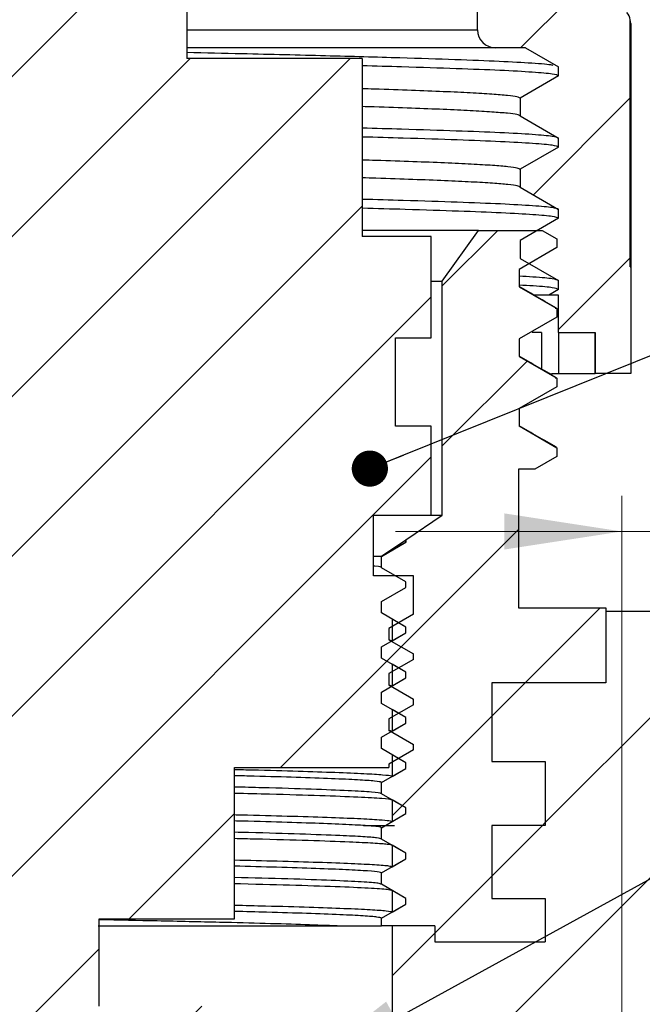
# Model space of a CAD drawing. Header units: millimetres. Extents: x 0 to 420, y 0 to 297.
# Tile 52 of 64: x 250 to 267, y 228 to 255. Entities that reach past the tile are written whole.
import ezdxf

# ---------------------------------------------------------------- set-up
doc = ezdxf.new("R2010")
doc.units = ezdxf.units.MM
doc.styles.add('SLDTEXTSTYLE1', font='TXT', dxfattribs={"width": 0.75})
doc.dimstyles.new('SLDDIMSTYLE1', dxfattribs={"dimtxt": 3.5, "dimasz": 3.302, "dimexe": 0, "dimexo": 0.0625, "dimgap": 0.875, "dimtad": 1, "dimrnd": 1e-09, "dimzin": 12, "dimdsep": 46, "dimtxsty": 'SLDTEXTSTYLE1', "dimsah": 1, "dimcen": 0.09, "dimadec": 0, "dimazin": 3, "dimtfac": 1, "dimtmove": 0, "dimatfit": 0, "dimfxl": 0, "dimfrac": 2, "dimtolj": 1, "dimtzin": 12, "dimarcsym": 0})
doc.dimstyles.new('SLDDIMSTYLE3', dxfattribs={"dimtxt": 0.18, "dimasz": 3.302, "dimexe": 0, "dimexo": 0.0625, "dimgap": 0, "dimtad": 0, "dimtih": 1, "dimtoh": 1, "dimdec": 0, "dimrnd": 1e-09, "dimzin": 0, "dimdsep": 46, "dimtxsty": 'Standard', "dimsah": 1, "dimcen": 0.09, "dimadec": 0, "dimazin": 0, "dimtfac": 3.302, "dimtdec": 0, "dimtofl": 0, "dimtmove": 0, "dimatfit": 3, "dimfxl": 0, "dimfrac": 2, "dimtolj": 1, "dimtzin": 0, "dimarcsym": 0})
doc.dimstyles.new('SLDDIMSTYLE6', dxfattribs={"dimtxt": 0.18, "dimasz": 1.016, "dimexe": 0, "dimexo": 0.0625, "dimgap": 0, "dimtad": 0, "dimtih": 1, "dimtoh": 1, "dimdec": 0, "dimrnd": 1e-09, "dimzin": 0, "dimdsep": 46, "dimtxsty": 'Standard', "dimblk1": 'DOT', "dimblk2": 'DOT', "dimsah": 1, "dimcen": 0.09, "dimadec": 0, "dimazin": 0, "dimtfac": 1.016, "dimtdec": 0, "dimtofl": 0, "dimtmove": 0, "dimatfit": 3, "dimldrblk": 'DOT', "dimfxl": 0, "dimfrac": 2, "dimtolj": 1, "dimtzin": 0, "dimarcsym": 0})

# ---------------------------------------------------------------- blocks, each defined once
blk = doc.blocks.new('_D_27')
at = {"color": 7, "linetype": 'Continuous', "lineweight": 0}
for p, q in [((266.522, 225.951), (266.522, 242.118)), ((279.922, 235.201), (279.922, 242.118)), ((266.522, 241.118), (260.172, 241.118)), ((279.922, 241.118), (266.522, 241.118)), ((279.922, 241.118), (286.272, 241.118))]:
    blk.add_line(p, q, dxfattribs=at)
at = {"color": 7, "linetype": 'Continuous', "lineweight": 18}
for points in [[(266.522, 241.118), (263.22, 241.626), (263.22, 240.61)], [(279.922, 241.118), (283.224, 240.61), (283.224, 241.626)]]:
    blk.add_solid(points, dxfattribs=at)
at = {"color": 7, "linetype": 'Continuous', "lineweight": 18, "insert": (267.323, 245.63), "char_height": 3.5, "attachment_point": 1, "style": 'SLDTEXTSTYLE1'}
blk.add_mtext('13,40', dxfattribs=at)
blk = doc.blocks.new('_Dot')
at = {"color": 0, "linetype": 'ByBlock', "lineweight": -2}
blk.add_line((-0.5, 0), (-1, 0), dxfattribs=at)
at = {"color": 0, "linetype": 'ByBlock', "const_width": 0.5}
blk.add_lwpolyline([(-0.25, 0, 1), (0.25, 0, 1)], format="xyb", close=True, dxfattribs=at)

msp = doc.modelspace()

# ---------------------------------------------------------------- hatches: boundary and pattern name
at = {"linetype": 'Continuous', "lineweight": 18}
h = msp.add_hatch(dxfattribs=at)
h.set_pattern_fill('ANSI31', style=0)
edge = h.paths.add_edge_path(flags=0)
edge.add_line((252.6971, 264.20104), (261.9721, 264.20104))
edge.add_arc((261.9721, 263.70104), 0.5, 0, 90, ccw=False)
edge.add_line((262.4721, 263.70104), (262.4721, 255.20104))
edge.add_arc((262.9721, 255.20104), 0.5, 180, 270)
edge.add_line((262.9721, 254.70104), (263.81341, 254.70104))
edge.add_line((263.81341, 254.70104), (264.7471, 254.16197))
edge.add_line((264.7471, 254.16197), (264.7471, 253.91197))
edge.add_line((264.7471, 253.91197), (263.66457, 253.28697))
edge.add_line((263.66457, 253.28697), (263.66457, 252.78697))
edge.add_line((263.66457, 252.78697), (264.7471, 252.16197))
edge.add_line((264.7471, 252.16197), (264.7471, 251.91197))
edge.add_line((264.7471, 251.91197), (263.66457, 251.28697))
edge.add_line((263.66457, 251.28697), (263.66457, 250.78697))
edge.add_line((263.66457, 250.78697), (264.7471, 250.16197))
edge.add_line((264.7471, 250.16197), (264.7471, 249.91197))
edge.add_line((264.7471, 249.91197), (263.66457, 249.28697))
edge.add_line((263.66457, 249.28697), (263.66457, 248.78697))
edge.add_line((263.66457, 248.78697), (264.7471, 248.16197))
edge.add_line((264.7471, 248.16197), (264.7471, 247.91197))
edge.add_line((264.7471, 247.91197), (264.46835, 247.75104))
edge.add_line((264.46835, 247.75104), (264.7471, 247.75104))
edge.add_line((264.7471, 247.75104), (264.7471, 246.70104))
edge.add_line((264.7471, 246.70104), (265.7721, 246.70104))
edge.add_line((265.7721, 246.70104), (265.7721, 245.55104))
edge.add_line((265.7721, 245.55104), (266.7721, 245.55104))
edge.add_line((266.7721, 245.55104), (266.7721, 248.55104))
edge.add_line((266.7721, 248.55104), (266.7601, 248.55104))
edge.add_line((266.7601, 248.55104), (266.7601, 255.48833))
edge.add_arc((266.2721, 255.37946), 0.5, 12.575861, 37.879721)
edge.add_line((266.66675, 255.68646), (266.47816, 255.9289))
edge.add_arc((266.87281, 256.2359), 0.5, 209.814163, 217.879721, ccw=False)
edge.add_line((266.43899, 255.9873), (266.03851, 256.68618))
edge.add_arc((265.60469, 256.43758), 0.5, 29.814163, 66.210876)
edge.add_line((265.80637, 256.8951), (265.07041, 257.21953))
edge.add_arc((265.2721, 257.67705), 0.5, 180, 246.210876, ccw=False)
edge.add_line((264.7721, 257.67705), (264.7721, 266.55535))
edge.add_arc((262.99774, 266.55535), 1.77436, 0, 123.539843)
edge.add_arc((261.74111, 268.45104), 0.5, 270, 303.539843, ccw=False)
edge.add_line((261.74111, 267.95104), (259.4721, 267.95104))
edge.add_line((259.4721, 267.95104), (259.4721, 268.15104))
edge.add_line((259.4721, 268.15104), (258.9721, 268.15104))
edge.add_line((258.9721, 268.15104), (258.9721, 267.95104))
edge.add_line((258.9721, 267.95104), (242.87587, 267.95104))
edge.add_line((242.87587, 267.95104), (242.87587, 268.15104))
edge.add_line((242.87587, 268.15104), (239.60463, 268.15104))
edge.add_line((239.60463, 268.15104), (239.60463, 267.95104))
edge.add_line((239.60463, 267.95104), (237.80308, 267.95104))
edge.add_arc((237.80308, 268.45104), 0.5, 236.460157, 270, ccw=False)
edge.add_arc((236.54646, 266.55535), 1.77436, 56.460157, 180)
edge.add_line((234.7721, 266.55535), (234.7721, 257.67705))
edge.add_arc((234.2721, 257.67705), 0.5, 293.789124, 360, ccw=False)
edge.add_line((234.47378, 257.21953), (233.73782, 256.8951))
edge.add_arc((233.93951, 256.43758), 0.5, 113.789124, 150.185837)
edge.add_line((233.50569, 256.68618), (233.10521, 255.9873))
edge.add_arc((232.67139, 256.2359), 0.5, 322.120279, 330.185837, ccw=False)
edge.add_line((233.06604, 255.9289), (232.87745, 255.68646))
edge.add_arc((233.2721, 255.37946), 0.5, 142.120279, 167.424139)
edge.add_line((232.78409, 255.48833), (232.78409, 248.55104))
edge.add_line((232.78409, 248.55104), (232.7721, 248.55104))
edge.add_line((232.7721, 248.55104), (232.7721, 245.55104))
edge.add_line((232.7721, 245.55104), (233.7721, 245.55104))
edge.add_line((233.7721, 245.55104), (233.7721, 246.70104))
edge.add_line((233.7721, 246.70104), (234.7971, 246.70104))
edge.add_line((234.7971, 246.70104), (234.7971, 247.75104))
edge.add_line((234.7971, 247.75104), (235.81739, 247.75104))
edge.add_line((235.81739, 247.75104), (235.87963, 247.78697))
edge.add_line((235.87963, 247.78697), (235.87963, 248.28697))
edge.add_line((235.87963, 248.28697), (234.7971, 248.91197))
edge.add_line((234.7971, 248.91197), (234.7971, 249.16197))
edge.add_line((234.7971, 249.16197), (235.87963, 249.78697))
edge.add_line((235.87963, 249.78697), (235.87963, 250.28697))
edge.add_line((235.87963, 250.28697), (234.7971, 250.91197))
edge.add_line((234.7971, 250.91197), (234.7971, 251.16197))
edge.add_line((234.7971, 251.16197), (235.87963, 251.78697))
edge.add_line((235.87963, 251.78697), (235.87963, 252.28697))
edge.add_line((235.87963, 252.28697), (234.7971, 252.91197))
edge.add_line((234.7971, 252.91197), (234.7971, 253.16197))
edge.add_line((234.7971, 253.16197), (235.87963, 253.78697))
edge.add_line((235.87963, 253.78697), (235.87963, 254.28697))
edge.add_line((235.87963, 254.28697), (235.16245, 254.70104))
edge.add_line((235.16245, 254.70104), (236.5721, 254.70104))
edge.add_arc((236.5721, 255.20104), 0.5, 270, 360)
edge.add_line((237.0721, 255.20104), (237.0721, 263.70104))
edge.add_arc((237.5721, 263.70104), 0.5, 90, 180, ccw=False)
edge.add_line((237.5721, 264.20104), (246.8471, 264.20104))
edge.add_arc((246.8471, 264.70104), 0.5, 270, 360)
edge.add_arc((247.8471, 264.70104), 0.5, 90, 180, ccw=False)
edge.add_line((247.8471, 265.20104), (251.6971, 265.20104))
edge.add_arc((251.6971, 264.70104), 0.5, 0, 90, ccw=False)
edge.add_arc((252.6971, 264.70104), 0.5, 180, 270)
h = msp.add_hatch(dxfattribs=at)
h.set_pattern_fill('ANSI31', style=0)
h.paths.add_polyline_path([(259.98469, 236.80733), (259.98469, 237.12483), (260.6721, 237.52171), (260.6721, 237.68046), (259.98469, 238.07733), (259.98469, 238.39483), (260.6721, 238.79171), (260.6721, 239.87104), (259.5471, 239.87104), (259.5471, 241.57104), (261.1721, 241.57104), (261.1721, 244.07104), (260.1721, 244.07104), (260.1721, 246.55104), (261.1721, 246.55104), (261.1721, 249.40104), (259.23297, 249.40104), (259.23297, 254.40104), (254.31332, 254.40104), (254.31332, 258.98104), (251.8371, 258.98104), (251.8371, 262.87731), (251.1971, 263.95104), (251.1971, 265.20104), (248.3471, 265.20104), (248.3471, 263.95104), (247.7071, 262.87731), (247.7071, 258.98104), (245.23088, 258.98104), (245.23088, 254.40104), (240.31122, 254.40104), (240.31122, 249.40104), (238.3721, 249.40104), (238.3721, 246.55104), (239.3721, 246.55104), (239.3721, 244.07104), (238.3721, 244.07104), (238.3721, 241.57104), (239.9971, 241.57104), (239.9971, 239.87104), (238.8721, 239.87104), (238.8721, 239.42671), (239.55951, 239.02983), (239.55951, 238.71233), (238.8721, 238.31546), (238.8721, 238.15671), (239.55951, 237.75983), (239.55951, 237.44233), (238.8721, 237.04546), (238.8721, 236.88671), (239.55951, 236.48983), (239.55951, 236.17233), (238.8721, 235.77546), (238.8721, 235.61671), (239.55951, 235.21983), (239.55951, 234.90233), (238.8721, 234.50546), (238.8721, 234.49104), (243.8971, 234.49104), (243.8971, 230.24104), (247.6971, 230.24104), (247.6971, 227.79104), (242.2721, 227.79104), (242.2721, 223.49104), (244.3504, 223.49104), (247.6971, 220.68494), (249.7721, 219.96104), (251.8471, 220.68494), (255.19379, 223.49104), (257.2721, 223.49104), (257.2721, 227.79104), (251.8471, 227.79104), (251.8471, 230.24104), (255.6471, 230.24104), (255.6471, 234.49104), (259.98469, 234.49104), (259.98469, 234.58483), (260.6721, 234.98171), (260.6721, 235.14046), (259.98469, 235.53733), (259.98469, 235.85483), (260.6721, 236.25171), (260.6721, 236.41046)], flags=0)
h = msp.add_hatch(dxfattribs=at)
h.set_pattern_fill('ANSI31', style=0)
edge = h.paths.add_edge_path(flags=0)
edge.add_line((259.7721, 240.41822), (259.7721, 240.10072))
edge.add_line((259.7721, 240.10072), (260.45951, 239.70385))
edge.add_line((260.45951, 239.70385), (260.45951, 239.5451))
edge.add_line((260.45951, 239.5451), (259.7721, 239.14822))
edge.add_line((259.7721, 239.14822), (259.7721, 238.83072))
edge.add_line((259.7721, 238.83072), (260.45951, 238.43385))
edge.add_line((260.45951, 238.43385), (260.45951, 238.2751))
edge.add_line((260.45951, 238.2751), (259.7721, 237.87822))
edge.add_line((259.7721, 237.87822), (259.7721, 237.56072))
edge.add_line((259.7721, 237.56072), (260.45951, 237.16385))
edge.add_line((260.45951, 237.16385), (260.45951, 237.0051))
edge.add_line((260.45951, 237.0051), (259.7721, 236.60822))
edge.add_line((259.7721, 236.60822), (259.7721, 236.29072))
edge.add_line((259.7721, 236.29072), (260.45951, 235.89385))
edge.add_line((260.45951, 235.89385), (260.45951, 235.7351))
edge.add_line((260.45951, 235.7351), (259.7721, 235.33822))
edge.add_line((259.7721, 235.33822), (259.7721, 235.02072))
edge.add_line((259.7721, 235.02072), (260.45951, 234.62385))
edge.add_line((260.45951, 234.62385), (260.45951, 234.4651))
edge.add_line((260.45951, 234.4651), (259.7721, 234.06822))
edge.add_line((259.7721, 234.06822), (259.7721, 233.75072))
edge.add_line((259.7721, 233.75072), (260.45951, 233.35385))
edge.add_line((260.45951, 233.35385), (260.45951, 233.1951))
edge.add_line((260.45951, 233.1951), (259.7721, 232.79822))
edge.add_line((259.7721, 232.79822), (259.7721, 232.48072))
edge.add_line((259.7721, 232.48072), (260.45951, 232.08385))
edge.add_line((260.45951, 232.08385), (260.45951, 231.9251))
edge.add_line((260.45951, 231.9251), (259.7721, 231.52822))
edge.add_line((259.7721, 231.52822), (259.7721, 231.21072))
edge.add_line((259.7721, 231.21072), (260.45951, 230.81385))
edge.add_line((260.45951, 230.81385), (260.45951, 230.6551))
edge.add_line((260.45951, 230.6551), (259.7721, 230.25822))
edge.add_line((259.7721, 230.25822), (259.7721, 230.04104))
edge.add_line((259.7721, 230.04104), (261.2721, 230.04104))
edge.add_line((261.2721, 230.04104), (261.2721, 229.59104))
edge.add_line((261.2721, 229.59104), (264.3721, 229.59104))
edge.add_line((264.3721, 229.59104), (264.3721, 230.81104))
edge.add_line((264.3721, 230.81104), (262.8721, 230.81104))
edge.add_line((262.8721, 230.81104), (262.8721, 232.86104))
edge.add_line((262.8721, 232.86104), (264.3721, 232.86104))
edge.add_line((264.3721, 232.86104), (264.3721, 234.66104))
edge.add_line((264.3721, 234.66104), (262.8721, 234.66104))
edge.add_line((262.8721, 234.66104), (262.8721, 236.87104))
edge.add_line((262.8721, 236.87104), (266.0721, 236.87104))
edge.add_line((266.0721, 236.87104), (266.0721, 238.97104))
edge.add_line((266.0721, 238.97104), (263.6221, 238.97104))
edge.add_line((263.6221, 238.97104), (263.6221, 242.87104))
edge.add_line((263.6221, 242.87104), (264.08331, 242.87104))
edge.add_line((264.08331, 242.87104), (264.6971, 243.22541))
edge.add_line((264.6971, 243.22541), (264.6971, 243.46964))
edge.add_line((264.6971, 243.46964), (263.63955, 244.08022))
edge.add_line((263.63955, 244.08022), (263.63955, 244.56868))
edge.add_line((263.63955, 244.56868), (264.6971, 245.17925))
edge.add_line((264.6971, 245.17925), (264.6971, 245.42348))
edge.add_line((264.6971, 245.42348), (263.63955, 246.03406))
edge.add_line((263.63955, 246.03406), (263.63955, 246.52252))
edge.add_line((263.63955, 246.52252), (264.6971, 247.1331))
edge.add_line((264.6971, 247.1331), (264.6971, 247.37733))
edge.add_line((264.6971, 247.37733), (263.63955, 247.98791))
edge.add_line((263.63955, 247.98791), (263.63955, 248.47637))
edge.add_line((263.63955, 248.47637), (264.6971, 249.08695))
edge.add_line((264.6971, 249.08695), (264.6971, 249.33118))
edge.add_line((264.6971, 249.33118), (264.28165, 249.57104))
edge.add_line((264.28165, 249.57104), (262.4971, 249.57104))
edge.add_line((262.4971, 249.57104), (261.4821, 248.14546))
edge.add_line((261.4821, 248.14546), (261.4821, 241.57104))
edge.add_line((261.4821, 241.57104), (260.45951, 240.88333))
edge.add_line((260.45951, 240.88333), (260.45951, 240.8151))
edge.add_line((260.45951, 240.8151), (259.7721, 240.41822))
h = msp.add_hatch(dxfattribs=at)
h.set_pattern_fill('ANSI31', style=0)
h.paths.add_polyline_path([(271.7721, 227.92604), (273.8721, 227.92604), (273.8721, 229.42604), (276.1221, 229.42604), (276.1221, 227.92604), (278.0721, 227.92604), (278.0721, 231.05104), (279.9221, 231.05104), (279.9221, 234.20104), (269.33647, 234.20104), (269.5821, 238.87104), (266.0721, 238.87104), (266.0721, 236.87104), (262.8721, 236.87104), (262.8721, 234.66104), (264.3721, 234.66104), (264.3721, 232.86104), (262.8721, 232.86104), (262.8721, 230.81104), (264.3721, 230.81104), (264.3721, 229.59104), (261.2721, 229.59104), (261.2721, 230.04104), (260.0721, 230.04104), (260.0721, 224.95104), (266.5221, 224.95104), (266.5221, 225.70104), (270.2221, 225.70104), (270.2221, 227.10104), (268.3221, 227.10104), (268.3221, 229.42604), (271.7721, 229.42604)], flags=0)
h = msp.add_hatch(dxfattribs=at)
h.set_pattern_fill('ANSI31', style=0)
h.paths.add_polyline_path([(260.0721, 238.65752), (260.0721, 238.05143), (260.45951, 238.2751), (260.45951, 238.43385)], flags=0)
h = msp.add_hatch(dxfattribs=at)
h.set_pattern_fill('ANSI31', style=0)
h.paths.add_polyline_path([(260.0721, 237.38752), (260.0721, 236.78143), (260.45951, 237.0051), (260.45951, 237.16385)], flags=0)
h = msp.add_hatch(dxfattribs=at)
h.set_pattern_fill('ANSI31', style=0)
h.paths.add_polyline_path([(260.0721, 236.11752), (260.0721, 235.51143), (260.45951, 235.7351), (260.45951, 235.89385)], flags=0)
h = msp.add_hatch(dxfattribs=at)
h.set_pattern_fill('ANSI31', style=0)
h.paths.add_polyline_path([(260.0721, 234.84752), (260.0721, 234.24143), (260.45951, 234.4651), (260.45951, 234.62385)], flags=0)
h = msp.add_hatch(dxfattribs=at)
h.set_pattern_fill('ANSI31', style=0)
h.paths.add_polyline_path([(260.0721, 233.57752), (260.0721, 232.97143), (260.45951, 233.1951), (260.45951, 233.35385)], flags=0)
h = msp.add_hatch(dxfattribs=at)
h.set_pattern_fill('ANSI31', style=0)
h.paths.add_polyline_path([(260.0721, 232.30752), (260.0721, 231.70143), (260.45951, 231.9251), (260.45951, 232.08385)], flags=0)
h = msp.add_hatch(dxfattribs=at)
h.set_pattern_fill('ANSI31', style=0)
h.paths.add_polyline_path([(260.0721, 231.03752), (260.0721, 230.43143), (260.45951, 230.6551), (260.45951, 230.81385)], flags=0)

# ---------------------------------------------------------------- linework, layer by layer
at = {"color": 7, "linetype": 'Continuous', "lineweight": 25}
for p, q in [((262.4721, 255.20104), (262.4721, 263.70104)), ((254.31332, 258.98104), (254.31332, 254.40104)), ((266.7601, 248.55104), (266.7601, 255.48833)), ((266.77209, 255.37946), (266.7601, 255.48833)), ((266.77209, 255.37946), (266.77209, 248.55104)), ((262.9721, 254.70104), (254.31332, 254.70104)), ((263.81341, 254.70104), (262.9721, 254.70104)), ((263.81341, 254.70104), (264.7471, 254.16197)), ((259.23297, 254.40104), (254.31332, 254.40104)), ((259.23297, 254.40104), (259.23297, 249.40104)), ((264.7471, 253.91197), (264.7471, 254.16197)), ((264.7471, 253.91197), (263.66457, 253.28697)), ((263.66457, 253.28697), (263.66457, 252.78697)), ((263.66457, 252.78697), (264.7471, 252.16197)), ((264.7471, 251.91197), (264.7471, 252.16197)), ((264.7471, 251.91197), (263.66457, 251.28697)), ((263.66457, 251.28697), (263.66457, 250.78697)), ((263.66457, 250.78697), (264.7471, 250.16197)), ((264.7471, 249.91197), (264.7471, 250.16197)), ((264.7471, 249.91197), (263.66457, 249.28697)), ((262.4971, 249.57104), (259.23297, 249.57104)), ((261.1721, 249.40104), (259.23297, 249.40104)), ((261.1721, 246.55104), (261.1721, 249.40104)), ((261.4821, 248.14546), (262.4971, 249.57104)), ((262.4971, 249.57104), (264.28165, 249.57104)), ((264.28165, 249.57104), (264.6971, 249.33118)), ((263.66457, 249.28697), (263.66457, 248.78697)), ((264.6971, 249.33118), (264.6971, 249.08695)), ((264.6971, 249.08695), (263.63955, 248.47637)), ((263.66457, 248.78697), (264.7471, 248.16197)), ((263.63955, 248.47637), (263.63955, 247.98791)), ((266.7601, 248.55104), (266.7721, 248.55104)), ((266.7721, 248.55104), (266.7721, 245.55104)), ((261.1721, 248.14546), (261.4821, 248.14546)), ((261.4821, 241.57104), (261.4821, 248.14546)), ((264.7471, 247.91197), (264.7471, 248.16197)), ((263.63955, 247.98791), (264.6971, 247.37733)), ((264.7471, 247.91197), (264.46835, 247.75104)), ((264.7471, 247.75104), (264.46835, 247.75104)), ((264.7471, 246.70104), (264.7471, 247.75104)), ((264.65338, 247.38881), (264.6971, 247.37733)), ((264.6971, 247.37733), (264.6971, 247.1331)), ((264.6971, 247.1331), (263.63955, 246.52252)), ((264.2642, 246.70104), (264.00205, 246.70104)), ((264.2642, 246.70104), (264.2642, 245.67918)), ((264.7471, 246.70104), (264.74287, 246.70104)), ((264.74287, 246.70104), (264.74287, 245.55104)), ((264.7471, 246.70104), (265.7721, 246.70104)), ((265.76432, 246.70104), (265.76432, 245.55104)), ((265.7721, 246.70104), (265.7721, 245.55104)), ((260.1721, 244.07104), (260.1721, 246.55104)), ((260.1721, 246.55104), (261.1721, 246.55104)), ((263.63955, 246.52252), (263.63955, 246.03406)), ((263.63955, 246.03406), (264.6971, 245.42348)), ((264.54824, 245.55104), (264.74287, 245.55104)), ((264.74287, 245.55104), (265.76432, 245.55104)), ((265.76432, 245.55104), (265.7721, 245.55104)), ((266.7721, 245.55104), (265.7721, 245.55104)), ((264.65541, 245.43496), (264.6971, 245.42348)), ((264.6971, 245.42348), (264.6971, 245.17925)), ((264.6971, 245.17925), (263.63955, 244.56868)), ((263.63955, 244.56868), (263.63955, 244.08022)), ((261.1721, 244.07104), (260.1721, 244.07104)), ((261.1721, 241.57104), (261.1721, 244.07104)), ((263.63955, 244.08022), (264.6971, 243.46964)), ((264.66308, 243.48108), (264.6971, 243.46964)), ((264.6971, 243.46964), (264.6971, 243.22541)), ((264.6971, 243.22541), (264.08331, 242.87104)), ((263.6221, 242.87104), (263.6221, 238.97104)), ((264.08331, 242.87104), (263.6221, 242.87104)), ((259.5471, 239.87104), (259.5471, 241.57104)), ((259.5471, 241.57104), (261.1721, 241.57104)), ((260.45951, 240.88333), (261.4821, 241.57104)), ((261.1721, 241.57104), (261.4821, 241.57104)), ((259.7721, 240.41822), (260.45951, 240.8151)), ((259.77717, 240.42539), (260.45801, 240.88334)), ((260.45801, 240.81853), (259.77717, 240.42539)), ((260.45801, 240.88334), (260.45801, 240.81853)), ((260.45801, 240.88333), (260.45951, 240.88333)), ((260.45951, 240.8151), (260.45801, 240.81853)), ((260.45951, 240.8151), (260.45951, 240.88333)), ((259.5471, 240.42104), (259.77116, 240.42104)), ((259.77116, 240.42104), (259.77724, 240.42543)), ((259.7721, 240.41822), (259.77116, 240.42104)), ((259.7721, 240.10072), (259.7721, 240.41822)), ((260.45951, 239.70385), (259.7721, 240.10072)), ((260.6721, 239.87104), (259.5471, 239.87104)), ((260.6721, 238.79171), (260.6721, 239.87104)), ((259.7721, 239.14822), (260.45951, 239.5451)), ((260.45951, 239.5451), (260.45951, 239.70385)), ((259.7721, 238.83072), (259.7721, 239.14822)), ((263.6221, 238.97104), (266.0721, 238.97104)), ((266.0721, 238.97104), (266.0721, 236.87104)), ((260.45951, 238.43385), (259.7721, 238.83072)), ((260.6721, 238.79171), (259.98469, 238.39483)), ((260.0721, 238.65752), (260.0721, 238.05143)), ((260.45951, 238.43385), (260.0721, 238.65752)), ((266.0721, 238.87104), (266.0721, 236.87104)), ((269.5821, 238.87104), (266.0721, 238.87104)), ((259.98469, 238.39483), (259.98469, 238.07733)), ((260.45951, 238.2751), (260.45951, 238.43385)), ((260.45951, 238.2751), (260.45951, 238.43385)), ((259.7721, 237.87822), (260.45951, 238.2751)), ((259.98403, 238.07233), (260.0721, 238.05143)), ((260.04455, 238.04624), (259.98469, 238.08082)), ((259.98469, 238.07733), (260.6721, 237.68046)), ((260.0721, 238.05143), (260.45951, 238.2751)), ((259.7721, 237.56072), (259.7721, 237.87822)), ((260.45951, 237.16385), (259.7721, 237.56072)), ((260.6721, 237.52171), (259.98469, 237.12483)), ((260.6721, 237.52171), (260.6721, 237.68046)), ((260.0721, 237.38752), (260.0721, 236.78143)), ((260.45951, 237.16385), (260.0721, 237.38752)), ((259.7721, 236.60822), (260.45951, 237.0051)), ((259.98469, 237.12483), (259.98469, 236.80733)), ((260.0721, 236.78143), (260.45951, 237.0051)), ((260.45951, 237.0051), (260.45951, 237.16385)), ((260.45951, 237.0051), (260.45951, 237.16385)), ((260.04455, 236.77624), (259.98469, 236.81082)), ((259.98469, 236.80733), (260.6721, 236.41046)), ((260.00783, 236.79745), (260.0721, 236.78143)), ((262.8721, 236.87104), (262.8721, 234.66104)), ((266.0721, 236.87104), (262.8721, 236.87104)), ((259.7721, 236.29072), (259.7721, 236.60822)), ((260.6721, 236.25171), (260.6721, 236.41046)), ((260.45951, 235.89385), (259.7721, 236.29072)), ((260.6721, 236.25171), (259.98469, 235.85483)), ((260.0721, 236.11752), (260.0721, 235.51143)), ((260.45951, 235.89385), (260.0721, 236.11752)), ((259.98469, 235.85483), (259.98469, 235.53733)), ((260.45951, 235.7351), (260.45951, 235.89385)), ((260.45951, 235.7351), (260.45951, 235.89385)), ((259.7721, 235.33822), (260.45951, 235.7351)), ((260.0721, 235.51143), (260.45951, 235.7351)), ((259.7721, 235.02072), (259.7721, 235.33822)), ((259.98043, 235.53094), (260.0721, 235.51143)), ((260.04455, 235.50624), (259.98469, 235.54082)), ((259.98469, 235.53733), (260.6721, 235.14046)), ((260.45951, 234.62385), (259.7721, 235.02072)), ((260.6721, 234.98171), (260.6721, 235.14046)), ((260.6721, 234.98171), (259.98469, 234.58483)), ((260.0721, 234.84752), (260.0721, 234.24143)), ((260.45951, 234.62385), (260.0721, 234.84752)), ((255.6471, 234.49104), (259.98469, 234.49104)), ((255.6471, 230.24104), (255.6471, 234.49104)), ((259.7721, 234.06822), (260.45951, 234.4651)), ((259.98469, 234.58483), (259.98469, 234.49104)), ((260.0721, 234.24143), (260.45951, 234.4651)), ((260.45951, 234.4651), (260.45951, 234.62385)), ((260.45951, 234.4651), (260.45951, 234.62385)), ((262.8721, 234.66104), (264.3721, 234.66104)), ((264.3721, 234.66104), (264.3721, 232.86104)), ((259.7721, 233.75072), (259.7721, 234.06822)), ((260.45951, 233.35385), (259.7721, 233.75072)), ((260.0721, 233.57752), (260.0721, 232.97143)), ((260.45951, 233.35385), (260.0721, 233.57752)), ((260.45951, 233.1951), (260.45951, 233.35385)), ((260.45951, 233.1951), (260.45951, 233.35385)), ((259.7721, 232.79822), (260.45951, 233.1951)), ((260.0721, 232.97143), (260.45951, 233.1951)), ((259.27174, 232.86104), (260.13615, 232.86104)), ((259.7721, 232.48072), (259.7721, 232.79822)), ((262.8721, 232.86104), (262.8721, 230.81104)), ((264.3721, 232.86104), (262.8721, 232.86104)), ((260.45951, 232.08385), (259.7721, 232.48072)), ((260.0721, 232.30752), (260.0721, 231.70143)), ((260.45951, 232.08385), (260.0721, 232.30752)), ((260.45951, 231.9251), (260.45951, 232.08385)), ((260.45951, 231.9251), (260.45951, 232.08385)), ((259.7721, 231.52822), (260.45951, 231.9251)), ((260.0721, 231.70143), (260.45951, 231.9251)), ((259.7721, 231.21072), (259.7721, 231.52822)), ((260.45951, 230.81385), (259.7721, 231.21072)), ((260.0721, 231.03752), (260.0721, 230.43143)), ((260.45951, 230.81385), (260.0721, 231.03752)), ((259.7721, 230.25822), (260.45951, 230.6551)), ((260.0721, 230.43143), (260.45951, 230.6551)), ((260.45951, 230.6551), (260.45951, 230.81385)), ((260.45951, 230.6551), (260.45951, 230.81385)), ((262.8721, 230.81104), (264.3721, 230.81104)), ((264.3721, 230.81104), (264.3721, 229.59104)), ((251.8471, 230.24104), (255.6471, 230.24104)), ((251.8471, 227.79104), (251.8471, 230.24104)), ((251.8471, 230.04301), (251.94379, 230.04104)), ((258.53519, 230.04104), (259.7721, 230.04104)), ((259.7721, 230.04104), (259.7721, 230.25822)), ((261.2721, 230.04104), (259.7721, 230.04104)), ((260.0721, 230.04104), (260.0721, 224.95104)), ((261.2721, 230.04104), (260.0721, 230.04104)), ((261.2721, 230.04104), (261.2721, 229.59104)), ((261.2721, 229.59104), (264.3721, 229.59104))]:
    msp.add_line(p, q, dxfattribs=at)
at = {"color": 8, "linetype": 'Continuous', "lineweight": 25}
msp.add_line((254.31332, 255.20104), (262.4721, 255.20104), dxfattribs=at)
at = {"color": 7, "linetype": 'Continuous', "lineweight": 25}
for centre, start, end in [((266.2721, 255.37946), 12.575861, 37.879721), ((262.9721, 255.20104), 180, 270)]:
    msp.add_arc(centre, 0.5, start, end, dxfattribs=at)
for points, knots in [([(264.58232, 254.20614), (264.57561, 254.20812), (264.51189, 254.22696), (264.03427, 254.26374), (263.14129, 254.31496), (261.87969, 254.36368), (260.25852, 254.41618), (258.24517, 254.47239), (256.20825, 254.52249), (254.83252, 254.55236), (254.31332, 254.56363)], [0, 0, 0, 0, 0.01676561, 0.15913409, 0.3010607, 0.44101874, 0.58211388, 0.74304323, 0.9030239, 1, 1, 1, 1]), ([(264.7471, 253.91197), (264.7114, 253.9285), (264.63966, 253.9617), (264.06101, 254.01307), (263.15645, 254.06408), (261.90824, 254.11253), (260.59447, 254.15591), (259.60897, 254.18336), (259.23297, 254.19383)], [0, 0, 0, 0, 0.17773831, 0.35718844, 0.53611163, 0.71255762, 0.8903343, 1, 1, 1, 1]), ([(263.66457, 253.28697), (263.64721, 253.2989), (263.61267, 253.32264), (263.33524, 253.35921), (262.89869, 253.3958), (262.29281, 253.43206), (261.53716, 253.46728), (260.62745, 253.50165), (259.85414, 253.52891), (259.34726, 253.54453), (259.23297, 253.54805)], [0, 0, 0, 0, 0.13883905, 0.27638899, 0.41434382, 0.55182339, 0.68796557, 0.8232529, 0.96014812, 1, 1, 1, 1]), ([(263.66457, 252.78697), (263.64721, 252.7989), (263.61267, 252.82264), (263.33523, 252.85921), (262.89869, 252.8958), (262.29281, 252.93206), (261.53716, 252.96728), (260.62745, 253.00165), (259.85414, 253.02891), (259.34726, 253.04453), (259.23297, 253.04805)], [0, 0, 0, 0, 0.13883964, 0.27638958, 0.41434441, 0.55182398, 0.68796616, 0.82325349, 0.96014872, 1, 1, 1, 1]), ([(264.7471, 252.16197), (264.7114, 252.1785), (264.63966, 252.2117), (264.06101, 252.26307), (263.15645, 252.31408), (261.90824, 252.36253), (260.59447, 252.40591), (259.60897, 252.43336), (259.23297, 252.44383)], [0, 0, 0, 0, 0.17773832, 0.35718848, 0.53611169, 0.7125577, 0.8903344, 1, 1, 1, 1]), ([(264.7471, 251.91197), (264.71183, 251.9284), (264.64094, 251.9614), (264.06916, 252.01245), (263.1749, 252.06318), (261.94117, 252.11139), (260.62339, 252.15501), (259.62633, 252.18287), (259.23297, 252.19386)], [0, 0, 0, 0, 0.17665439, 0.35501323, 0.53287785, 0.70828833, 0.88491449, 1, 1, 1, 1]), ([(263.66457, 251.28697), (263.64857, 251.2984), (263.61605, 251.32164), (263.34991, 251.35768), (262.92044, 251.39427), (262.32127, 251.43055), (261.57171, 251.46584), (260.66839, 251.50018), (259.88428, 251.5279), (259.36302, 251.54401), (259.23297, 251.54802)], [0, 0, 0, 0, 0.133128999, 0.270658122, 0.408628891, 0.546161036, 0.682390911, 0.817656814, 0.954509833, 1, 1, 1, 1]), ([(263.66457, 250.78697), (263.64857, 250.7984), (263.61605, 250.82164), (263.34991, 250.85769), (262.92044, 250.89427), (262.32127, 250.93055), (261.57171, 250.96584), (260.66839, 251.00018), (259.88428, 251.0279), (259.36302, 251.04401), (259.23297, 251.04802)], [0, 0, 0, 0, 0.13312941, 0.270658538, 0.408629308, 0.546161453, 0.682391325, 0.817657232, 0.954510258, 1, 1, 1, 1]), ([(264.7471, 250.16197), (264.71183, 250.1784), (264.64094, 250.2114), (264.06916, 250.26245), (263.1749, 250.31318), (261.94117, 250.36139), (260.62339, 250.40501), (259.62633, 250.43287), (259.23297, 250.44386)], [0, 0, 0, 0, 0.1766544, 0.35501326, 0.53287789, 0.70828838, 0.88491456, 1, 1, 1, 1]), ([(264.7471, 249.91197), (264.71225, 249.9283), (264.64221, 249.9611), (264.07726, 250.01184), (263.19325, 250.06228), (261.9739, 250.11024), (260.65219, 250.15411), (259.64364, 250.18238), (259.23297, 250.1939)], [0, 0, 0, 0, 0.17556665, 0.35283015, 0.52963148, 0.70400565, 0.8794768, 1, 1, 1, 1]), ([(264.7471, 248.16197), (264.70852, 248.17828), (264.63098, 248.21106), (264.21931, 248.25232), (263.77345, 248.27629), (263.63955, 248.28349)], [0, 0, 0, 0, 0.409326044, 0.822608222, 1, 1, 1, 1]), ([(264.7471, 247.91197), (264.70907, 247.92818), (264.63264, 247.96076), (264.22243, 248.002), (263.77683, 248.02608), (263.63986, 248.03348)], [0, 0, 0, 0, 0.40687162, 0.81768197, 1, 1, 1, 1]), ([(264.68714, 247.38867), (264.51076, 247.49058), (264.16155, 247.69232), (263.81236, 247.89408), (263.63955, 247.99393)], [0, 0, 0, 0, 0.50512096, 1, 1, 1, 1]), ([(264.46835, 247.75104), (264.46646, 247.75104), (264.43045, 247.75104), (264.36365, 247.75104), (264.08414, 247.75104), (264.05994, 247.75104)], [0, 0, 0, 0, 0.04827134, 0.91758898, 1, 1, 1, 1]), ([(264.68714, 245.43483), (264.51076, 245.53673), (264.16155, 245.73848), (263.81236, 245.94024), (263.63955, 246.04008)], [0, 0, 0, 0, 0.50512096, 1, 1, 1, 1]), ([(264.68714, 243.48098), (264.51076, 243.58289), (264.16155, 243.78463), (263.81236, 243.98639), (263.63955, 244.08624)], [0, 0, 0, 0, 0.50512096, 1, 1, 1, 1]), ([(259.7721, 240.10072), (259.76558, 240.11401), (259.75851, 240.12845), (259.55357, 240.14213), (259.53731, 240.14321)], [0, 0, 0, 0, 0.92064551, 1, 1, 1, 1]), ([(255.6471, 234.43573), (255.81625, 234.43193), (256.48138, 234.41695), (257.45104, 234.3895), (258.51836, 234.35436), (259.3188, 234.31983), (259.85424, 234.28741), (260.0547, 234.261), (260.06861, 234.24535), (260.0721, 234.24143)], [0, 0, 0, 0, 0.060685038, 0.238620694, 0.411541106, 0.589475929, 0.762400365, 0.940339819, 1, 1, 1, 1]), ([(259.7721, 234.06822), (259.77102, 234.07041), (259.76434, 234.08398), (259.61883, 234.10898), (259.1478, 234.14095), (258.40602, 234.17554), (257.41683, 234.21034), (256.47998, 234.23846), (255.83334, 234.25384), (255.6471, 234.25827)], [0, 0, 0, 0, 0.03392826, 0.2107848, 0.39277056, 0.56962188, 0.75160174, 0.92845634, 1, 1, 1, 1]), ([(259.7721, 233.75072), (259.77058, 233.75332), (259.76107, 233.76963), (259.55383, 233.79875), (258.89238, 233.83736), (257.84515, 233.87913), (256.73988, 233.91423), (255.91395, 233.93406), (255.6471, 233.94047)], [0, 0, 0, 0, 0.0404021, 0.25357495, 0.46463505, 0.68035081, 0.89672429, 1, 1, 1, 1]), ([(255.6471, 233.77149), (255.98295, 233.76369), (256.89628, 233.74247), (258.08885, 233.70594), (259.1656, 233.66415), (259.8474, 233.62555), (260.06074, 233.59643), (260.07054, 233.58012), (260.0721, 233.57752)], [0, 0, 0, 0, 0.12306248, 0.33466144, 0.54561723, 0.7520203, 0.96048941, 1, 1, 1, 1]), ([(255.6471, 233.16607), (255.70968, 233.16469), (256.26307, 233.15252), (257.16516, 233.12776), (258.2822, 233.09297), (259.15189, 233.05791), (259.70759, 233.02741), (260.01845, 232.99891), (260.05411, 232.98064), (260.0721, 232.97143)], [0, 0, 0, 0, 0.02202119, 0.19473199, 0.37245121, 0.54516582, 0.72288934, 0.86020949, 1, 1, 1, 1]), ([(259.7721, 232.79822), (259.75824, 232.80642), (259.73032, 232.82293), (259.47747, 232.84977), (258.99065, 232.87919), (258.19507, 232.91381), (257.13847, 232.94891), (256.27346, 232.97413), (255.71907, 232.98695), (255.6471, 232.98862)], [0, 0, 0, 0, 0.12719952, 0.25626629, 0.43286216, 0.61457945, 0.79117391, 0.97288929, 1, 1, 1, 1]), ([(259.7721, 232.48072), (259.74629, 232.49195), (259.69518, 232.51419), (259.2857, 232.5452), (258.59838, 232.58041), (257.52471, 232.61968), (256.48557, 232.65136), (255.78055, 232.66768), (255.6471, 232.67077)], [0, 0, 0, 0, 0.17430441, 0.34516979, 0.51816381, 0.73415074, 0.94967766, 1, 1, 1, 1]), ([(255.6471, 232.50159), (255.84473, 232.49717), (256.63324, 232.47954), (257.75931, 232.4465), (258.86274, 232.4072), (259.57121, 232.372), (259.99284, 232.34098), (260.0455, 232.31875), (260.0721, 232.30752)], [0, 0, 0, 0, 0.07055149, 0.28148737, 0.49287345, 0.66218256, 0.82940847, 1, 1, 1, 1]), ([(255.6471, 231.89603), (256.05872, 231.88607), (256.92957, 231.865), (258.03489, 231.83121), (258.96412, 231.79643), (259.63004, 231.76267), (260.00954, 231.73217), (260.05275, 231.71094), (260.0721, 231.70143)], [0, 0, 0, 0, 0.15484191, 0.32759697, 0.50536161, 0.67812151, 0.85589178, 1, 1, 1, 1]), ([(259.7721, 231.52822), (259.75946, 231.53597), (259.72825, 231.55512), (259.42268, 231.58438), (258.82548, 231.6173), (257.95627, 231.65235), (256.90509, 231.68652), (256.05159, 231.70841), (255.6471, 231.71879)], [0, 0, 0, 0, 0.12008987, 0.2966046, 0.47823855, 0.65474812, 0.83637618, 1, 1, 1, 1]), ([(259.7721, 231.21072), (259.75288, 231.22028), (259.70641, 231.2434), (259.26481, 231.27766), (258.41113, 231.31827), (257.21236, 231.36048), (256.16691, 231.38785), (255.6471, 231.40146)], [0, 0, 0, 0, 0.14801187, 0.35790903, 0.57085375, 0.78662384, 1, 1, 1, 1]), ([(255.6471, 231.23216), (255.70414, 231.23091), (256.36202, 231.21654), (257.40841, 231.18711), (258.67708, 231.14512), (259.5478, 231.10444), (260.00474, 231.0702), (260.05239, 231.04708), (260.0721, 231.03752)], [0, 0, 0, 0, 0.01991506, 0.22967689, 0.44097558, 0.64950759, 0.85505532, 1, 1, 1, 1]), ([(255.6471, 230.62572), (255.94377, 230.61878), (256.7244, 230.60053), (257.7685, 230.56981), (258.76656, 230.53468), (259.49465, 230.50063), (259.95321, 230.46835), (260.0698, 230.44462), (260.07197, 230.43216), (260.0721, 230.43143)], [0, 0, 0, 0, 0.10909462, 0.2870661, 0.46002299, 0.63799551, 0.8109537, 0.98892785, 1, 1, 1, 1]), ([(259.7721, 230.25822), (259.74767, 230.26913), (259.69817, 230.29122), (259.29324, 230.32236), (258.63798, 230.35583), (257.71597, 230.39061), (256.71165, 230.42201), (255.95518, 230.44071), (255.6471, 230.44832)], [0, 0, 0, 0, 0.1691917, 0.342855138, 0.519693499, 0.701660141, 0.878500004, 1, 1, 1, 1]), ([(251.81764, 230.04104), (252.07747, 230.04104), (252.90635, 230.04104), (254.21672, 230.04104), (255.69454, 230.04104), (256.97472, 230.04104), (257.91691, 230.04104), (258.36385, 230.04104), (258.53519, 230.04104)], [0, 0, 0, 0, 0.09028464, 0.28801685, 0.48571578, 0.68188254, 0.87804914, 1, 1, 1, 1]), ([(258.53519, 230.04104), (258.24834, 230.05234), (257.6746, 230.07493), (256.54284, 230.10895), (255.15791, 230.14421), (253.58794, 230.17786), (252.39676, 230.20319), (251.8471, 230.21488)], [0, 0, 0, 0, 0.19155402, 0.38314103, 0.5722086, 0.80259855, 1, 1, 1, 1])]:
    msp.add_open_spline(points, degree=3, knots=knots, dxfattribs=at)

# ---------------------------------------------------------------- dimensions: what is measured, and where the dimension line sits
at = {"color": 7, "linetype": 'Continuous', "lineweight": 18}
dim = msp.add_linear_dim(base=(266.5221, 241.11799), p1=(279.9221, 234.20104), p2=(266.5221, 224.95104), dimstyle='SLDDIMSTYLE1', dxfattribs=at)
dim.commit()
dim.dimension.update_dxf_attribs({"geometry": '_D_27', "text_midpoint": (273.14134, 241.11799), "dimtype": 160})

# ---------------------------------------------------------------- leaders
at = {"color": 7, "linetype": 'Continuous', "lineweight": 0}
for points, dimstyle in [([(259.44812, 242.88272), (277.31155, 250.07371)], 'SLDDIMSTYLE6'), ([(257.2721, 225.85105), (277.31155, 236.85182)], 'SLDDIMSTYLE3')]:
    msp.add_leader(points, dimstyle=dimstyle, dxfattribs=at)

doc.saveas('drawing.dxf')
